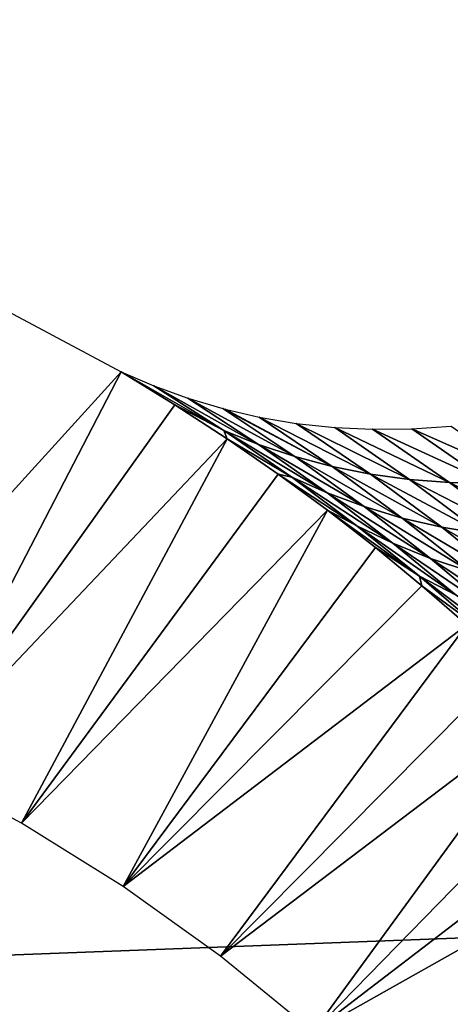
# Model space of a CAD drawing. Header units: millimetres. Extents: x -100 to 100, y -30 to 32.
# Tile 100 of 127: x -4.963 to -4.711, y 10.351 to 10.93. Entities that reach past the tile are written whole.
import ezdxf

# ---------------------------------------------------------------- set-up
doc = ezdxf.new("R2010")
doc.units = ezdxf.units.MM
doc.header["$LTSCALE"] = 81.481481
for name, color, linetype in [('3', 7, 'CONTINUOUS'), ('53', 7, 'CONTINUOUS'), ('6', 7, 'CONTINUOUS'), ('61', 7, 'CONTINUOUS'), ('62', 7, 'CONTINUOUS'), ('65', 7, 'CONTINUOUS'), ('69', 7, 'CONTINUOUS'), ('71', 7, 'CONTINUOUS'), ('75', 7, 'CONTINUOUS'), ('81', 7, 'CONTINUOUS'), ('83', 7, 'CONTINUOUS')]:
    doc.layers.add(name, color=color, linetype=linetype)

msp = doc.modelspace()

# ---------------------------------------------------------------- linework, layer by layer
at = {"layer": '3', "color": 7, "linetype": 'Continuous'}
for points in [[(-100, 30, -2), (100, 30, -2), (-100, -30, -2), (-100, 30, -2)], [(-100, -30, -2), (100, 30, -2), (100, -30, -2), (-100, -30, -2)]]:
    msp.add_3dface(points, dxfattribs=at)
at = {"layer": '53', "color": 7, "linetype": 'Continuous'}
for points in [[(79, 27.8, 669.2), (-79, 27.8, 669.2), (79, -27.8, 669.2), (79, 27.8, 669.2)], [(79, -27.8, 669.2), (-79, 27.8, 669.2), (-79, -27.8, 669.2), (79, -27.8, 669.2)]]:
    msp.add_3dface(points, dxfattribs=at)
at = {"layer": '6', "color": 7, "linetype": 'Continuous'}
for points in [[(-98, -28), (98, -28), (-98, 28), (-98, -28)], [(-98, 28), (98, -28), (98, 28), (-98, 28)]]:
    msp.add_3dface(points, dxfattribs=at)
at = {"layer": '61', "color": 7, "linetype": 'Continuous'}
for points in [[(51, 23, 14), (51, -23, 14), (-50, -23, 14), (51, 23, 14)], [(-50, 23, 14), (51, 23, 14), (-50, -23, 14), (-50, 23, 14)]]:
    msp.add_3dface(points, dxfattribs=at)
at = {"layer": '62', "color": 7, "linetype": 'Continuous'}
for points in [[(-50, -23, 18), (51, -23, 18), (-50, 23, 18), (-50, -23, 18)], [(-50, 23, 18), (51, -23, 18), (51, 23, 18), (-50, 23, 18)]]:
    msp.add_3dface(points, dxfattribs=at)
at = {"layer": '65', "linetype": 'Continuous'}
for points in [[(38, 12, 3.1), (-46, 16, 3.1), (-5.36513, 10.36551, 3.1), (38, 12, 3.1)], [(38, 3, 3.1), (38, 12, 3.1), (-5.36513, 10.36551, 3.1), (38, 3, 3.1)], [(-5.2521, 10.33932, 3.1), (38, 3, 3.1), (-5.36513, 10.36551, 3.1), (-5.2521, 10.33932, 3.1)]]:
    msp.add_3dface(points, dxfattribs=at)
at = {"layer": '69', "color": 253, "linetype": 'Continuous', "true_color": 0xaab4c3}
for points in [[(-4.90379, 10.72291, 10.58499), (-5.08838, 10.51995, 3.1), (-5.00785, 10.77822, 10.82156), (-4.90379, 10.72291, 10.58499)], [(-5.02428, 10.49091, 3.1), (-5.08838, 10.51995, 3.1), (-4.90379, 10.72291, 10.58499), (-5.02428, 10.49091, 3.1)], [(-4.87221, 10.70357, 10.50722), (-5.02428, 10.49091, 3.1), (-4.90379, 10.72291, 10.58499), (-4.87221, 10.70357, 10.50722)], [(-4.84148, 10.68354, 10.42941), (-5.02428, 10.49091, 3.1), (-4.87221, 10.70357, 10.50722), (-4.84148, 10.68354, 10.42941)], [(-4.96227, 10.45776, 3.1), (-5.02428, 10.49091, 3.1), (-4.84148, 10.68354, 10.42941), (-4.96227, 10.45776, 3.1)], [(-4.81161, 10.66285, 10.35157), (-4.96227, 10.45776, 3.1), (-4.84148, 10.68354, 10.42941), (-4.81161, 10.66285, 10.35157)], [(-4.78261, 10.64154, 10.27369), (-4.96227, 10.45776, 3.1), (-4.81161, 10.66285, 10.35157), (-4.78261, 10.64154, 10.27369)], [(-4.90259, 10.42066, 3.1), (-4.96227, 10.45776, 3.1), (-4.78261, 10.64154, 10.27369), (-4.90259, 10.42066, 3.1)], [(-4.75448, 10.61964, 10.19578), (-4.90259, 10.42066, 3.1), (-4.78261, 10.64154, 10.27369), (-4.75448, 10.61964, 10.19578)], [(-4.72722, 10.5972, 10.11784), (-4.90259, 10.42066, 3.1), (-4.75448, 10.61964, 10.19578), (-4.72722, 10.5972, 10.11784)], [(-4.7009, 10.57428, 10.03984), (-4.90259, 10.42066, 3.1), (-4.72722, 10.5972, 10.11784), (-4.7009, 10.57428, 10.03984)], [(-4.84547, 10.37975, 3.1), (-4.90259, 10.42066, 3.1), (-4.7009, 10.57428, 10.03984), (-4.84547, 10.37975, 3.1)], [(-4.67553, 10.55094, 9.96179), (-4.84547, 10.37975, 3.1), (-4.7009, 10.57428, 10.03984), (-4.67553, 10.55094, 9.96179)], [(-4.65103, 10.52716, 9.88371), (-4.84547, 10.37975, 3.1), (-4.67553, 10.55094, 9.96179), (-4.65103, 10.52716, 9.88371)], [(-4.79115, 10.3352, 3.1), (-4.84547, 10.37975, 3.1), (-4.65103, 10.52716, 9.88371), (-4.79115, 10.3352, 3.1)], [(-4.62735, 10.50293, 9.80561), (-4.79115, 10.3352, 3.1), (-4.65103, 10.52716, 9.88371), (-4.62735, 10.50293, 9.80561)], [(-4.60443, 10.47822, 9.72752), (-4.79115, 10.3352, 3.1), (-4.62735, 10.50293, 9.80561), (-4.60443, 10.47822, 9.72752)], [(-4.58223, 10.453, 9.64945), (-4.79115, 10.3352, 3.1), (-4.60443, 10.47822, 9.72752), (-4.58223, 10.453, 9.64945)], [(-4.73983, 10.28718, 3.1), (-4.79115, 10.3352, 3.1), (-4.58223, 10.453, 9.64945), (-4.73983, 10.28718, 3.1)], [(-4.56079, 10.42733, 9.57138), (-4.73983, 10.28718, 3.1), (-4.58223, 10.453, 9.64945), (-4.56079, 10.42733, 9.57138)], [(-4.54016, 10.40128, 9.49326), (-4.73983, 10.28718, 3.1), (-4.56079, 10.42733, 9.57138), (-4.54016, 10.40128, 9.49326)], [(-4.69175, 10.23589, 3.1), (-4.73983, 10.28718, 3.1), (-4.54016, 10.40128, 9.49326), (-4.69175, 10.23589, 3.1)]]:
    msp.add_3dface(points, dxfattribs=at)
at = {"layer": '71', "color": 253, "linetype": 'Continuous', "true_color": 0xaab4c3}
for points in [[(-4.87221, 10.70357, 10.50722), (-4.90379, 10.72291, 10.58499), (-4.84352, 10.68842, 10.49804), (-4.87221, 10.70357, 10.50722)], [(-4.90379, 10.72291, 10.58499), (-4.88471, 10.71464, 10.59873), (-4.84352, 10.68842, 10.49804), (-4.90379, 10.72291, 10.58499)], [(-4.86466, 10.70734, 10.6127), (-4.82307, 10.68015, 10.51221), (-4.88471, 10.71464, 10.59873), (-4.86466, 10.70734, 10.6127)], [(-4.88471, 10.71464, 10.59873), (-4.82307, 10.68015, 10.51221), (-4.84352, 10.68842, 10.49804), (-4.88471, 10.71464, 10.59873)], [(-4.84148, 10.68354, 10.42941), (-4.87221, 10.70357, 10.50722), (-4.84352, 10.68842, 10.49804), (-4.84148, 10.68354, 10.42941)], [(-4.84419, 10.70126, 10.62653), (-4.80186, 10.67308, 10.5264), (-4.86466, 10.70734, 10.6127), (-4.84419, 10.70126, 10.62653)], [(-4.86466, 10.70734, 10.6127), (-4.80186, 10.67308, 10.5264), (-4.82307, 10.68015, 10.51221), (-4.86466, 10.70734, 10.6127)], [(-4.84268, 10.70087, 10.62753), (-4.77996, 10.66725, 10.54054), (-4.84419, 10.70126, 10.62653), (-4.84268, 10.70087, 10.62753)], [(-4.84419, 10.70126, 10.62653), (-4.77996, 10.66725, 10.54054), (-4.80186, 10.67308, 10.5264), (-4.84419, 10.70126, 10.62653)], [(-4.82279, 10.6963, 10.64053), (-4.77996, 10.66725, 10.54054), (-4.84268, 10.70087, 10.62753), (-4.82279, 10.6963, 10.64053)], [(-4.80097, 10.69261, 10.65435), (-4.75744, 10.66274, 10.55457), (-4.82279, 10.6963, 10.64053), (-4.80097, 10.69261, 10.65435)], [(-4.82279, 10.6963, 10.64053), (-4.75744, 10.66274, 10.55457), (-4.77996, 10.66725, 10.54054), (-4.82279, 10.6963, 10.64053)], [(-4.77824, 10.69018, 10.66828), (-4.7344, 10.65958, 10.56843), (-4.80097, 10.69261, 10.65435), (-4.77824, 10.69018, 10.66828)], [(-4.80097, 10.69261, 10.65435), (-4.7344, 10.65958, 10.56843), (-4.75744, 10.66274, 10.55457), (-4.80097, 10.69261, 10.65435)], [(-4.84148, 10.68354, 10.42941), (-4.84352, 10.68842, 10.49804), (-4.80366, 10.661, 10.39708), (-4.84148, 10.68354, 10.42941)], [(-4.82307, 10.68015, 10.51221), (-4.78283, 10.65175, 10.41146), (-4.84352, 10.68842, 10.49804), (-4.82307, 10.68015, 10.51221)], [(-4.84352, 10.68842, 10.49804), (-4.78283, 10.65175, 10.41146), (-4.80366, 10.661, 10.39708), (-4.84352, 10.68842, 10.49804)], [(-4.75613, 10.68915, 10.6814), (-4.71093, 10.65782, 10.58206), (-4.77824, 10.69018, 10.66828), (-4.75613, 10.68915, 10.6814)], [(-4.77824, 10.69018, 10.66828), (-4.71093, 10.65782, 10.58206), (-4.7344, 10.65958, 10.56843), (-4.77824, 10.69018, 10.66828)], [(-4.73319, 10.68941, 10.69458), (-4.68714, 10.65748, 10.59538), (-4.75613, 10.68915, 10.6814), (-4.73319, 10.68941, 10.69458)], [(-4.75613, 10.68915, 10.6814), (-4.68714, 10.65748, 10.59538), (-4.71093, 10.65782, 10.58206), (-4.75613, 10.68915, 10.6814)], [(-4.71009, 10.69102, 10.70741), (-4.66311, 10.65856, 10.60833), (-4.73319, 10.68941, 10.69458), (-4.71009, 10.69102, 10.70741)], [(-4.73319, 10.68941, 10.69458), (-4.66311, 10.65856, 10.60833), (-4.68714, 10.65748, 10.59538), (-4.73319, 10.68941, 10.69458)], [(-4.81161, 10.66285, 10.35157), (-4.84148, 10.68354, 10.42941), (-4.80366, 10.661, 10.39708), (-4.81161, 10.66285, 10.35157)], [(-4.80186, 10.67308, 10.5264), (-4.76116, 10.64372, 10.42586), (-4.82307, 10.68015, 10.51221), (-4.80186, 10.67308, 10.5264)], [(-4.82307, 10.68015, 10.51221), (-4.76116, 10.64372, 10.42586), (-4.78283, 10.65175, 10.41146), (-4.82307, 10.68015, 10.51221)], [(-4.77996, 10.66725, 10.54054), (-4.7387, 10.63699, 10.44021), (-4.80186, 10.67308, 10.5264), (-4.77996, 10.66725, 10.54054)], [(-4.80186, 10.67308, 10.5264), (-4.7387, 10.63699, 10.44021), (-4.76116, 10.64372, 10.42586), (-4.80186, 10.67308, 10.5264)], [(-4.75744, 10.66274, 10.55457), (-4.71554, 10.63163, 10.45445), (-4.77996, 10.66725, 10.54054), (-4.75744, 10.66274, 10.55457)], [(-4.77996, 10.66725, 10.54054), (-4.71554, 10.63163, 10.45445), (-4.7387, 10.63699, 10.44021), (-4.77996, 10.66725, 10.54054)], [(-4.78261, 10.64154, 10.27369), (-4.81161, 10.66285, 10.35157), (-4.76534, 10.63251, 10.29571), (-4.78261, 10.64154, 10.27369)], [(-4.81161, 10.66285, 10.35157), (-4.80366, 10.661, 10.39708), (-4.76534, 10.63251, 10.29571), (-4.81161, 10.66285, 10.35157)], [(-4.78283, 10.65175, 10.41146), (-4.74419, 10.62224, 10.3103), (-4.80366, 10.661, 10.39708), (-4.78283, 10.65175, 10.41146)], [(-4.80366, 10.661, 10.39708), (-4.74419, 10.62224, 10.3103), (-4.76534, 10.63251, 10.29571), (-4.80366, 10.661, 10.39708)], [(-4.7344, 10.65958, 10.56843), (-4.69179, 10.6277, 10.4685), (-4.75744, 10.66274, 10.55457), (-4.7344, 10.65958, 10.56843)], [(-4.75744, 10.66274, 10.55457), (-4.69179, 10.6277, 10.4685), (-4.71554, 10.63163, 10.45445), (-4.75744, 10.66274, 10.55457)], [(-4.71093, 10.65782, 10.58206), (-4.66754, 10.62522, 10.48229), (-4.7344, 10.65958, 10.56843), (-4.71093, 10.65782, 10.58206)], [(-4.7344, 10.65958, 10.56843), (-4.66754, 10.62522, 10.48229), (-4.69179, 10.6277, 10.4685), (-4.7344, 10.65958, 10.56843)], [(-4.68714, 10.65748, 10.59538), (-4.6429, 10.62424, 10.49577), (-4.71093, 10.65782, 10.58206), (-4.68714, 10.65748, 10.59538)], [(-4.71093, 10.65782, 10.58206), (-4.6429, 10.62424, 10.49577), (-4.66754, 10.62522, 10.48229), (-4.71093, 10.65782, 10.58206)], [(-4.76116, 10.64372, 10.42586), (-4.72209, 10.61324, 10.32492), (-4.78283, 10.65175, 10.41146), (-4.76116, 10.64372, 10.42586)], [(-4.78283, 10.65175, 10.41146), (-4.72209, 10.61324, 10.32492), (-4.74419, 10.62224, 10.3103), (-4.78283, 10.65175, 10.41146)], [(-4.75448, 10.61964, 10.19578), (-4.78261, 10.64154, 10.27369), (-4.72853, 10.60296, 10.19394), (-4.75448, 10.61964, 10.19578)], [(-4.78261, 10.64154, 10.27369), (-4.76534, 10.63251, 10.29571), (-4.72853, 10.60296, 10.19394), (-4.78261, 10.64154, 10.27369)], [(-4.7387, 10.63699, 10.44021), (-4.69912, 10.60558, 10.33949), (-4.76116, 10.64372, 10.42586), (-4.7387, 10.63699, 10.44021)], [(-4.76116, 10.64372, 10.42586), (-4.69912, 10.60558, 10.33949), (-4.72209, 10.61324, 10.32492), (-4.76116, 10.64372, 10.42586)], [(-4.71554, 10.63163, 10.45445), (-4.67536, 10.59935, 10.35393), (-4.7387, 10.63699, 10.44021), (-4.71554, 10.63163, 10.45445)], [(-4.7387, 10.63699, 10.44021), (-4.67536, 10.59935, 10.35393), (-4.69912, 10.60558, 10.33949), (-4.7387, 10.63699, 10.44021)], [(-4.74419, 10.62224, 10.3103), (-4.70711, 10.59167, 10.20876), (-4.76534, 10.63251, 10.29571), (-4.74419, 10.62224, 10.3103)], [(-4.76534, 10.63251, 10.29571), (-4.70711, 10.59167, 10.20876), (-4.72853, 10.60296, 10.19394), (-4.76534, 10.63251, 10.29571)], [(-4.69179, 10.6277, 10.4685), (-4.65093, 10.5946, 10.36818), (-4.71554, 10.63163, 10.45445), (-4.69179, 10.6277, 10.4685)], [(-4.71554, 10.63163, 10.45445), (-4.65093, 10.5946, 10.36818), (-4.67536, 10.59935, 10.35393), (-4.71554, 10.63163, 10.45445)], [(-4.72722, 10.5972, 10.11784), (-4.75448, 10.61964, 10.19578), (-4.72853, 10.60296, 10.19394), (-4.72722, 10.5972, 10.11784)], [(-4.72209, 10.61324, 10.32492), (-4.68464, 10.58167, 10.2236), (-4.74419, 10.62224, 10.3103), (-4.72209, 10.61324, 10.32492)], [(-4.74419, 10.62224, 10.3103), (-4.68464, 10.58167, 10.2236), (-4.70711, 10.59167, 10.20876), (-4.74419, 10.62224, 10.3103)], [(-4.69912, 10.60558, 10.33949), (-4.66119, 10.57306, 10.23839), (-4.72209, 10.61324, 10.32492), (-4.69912, 10.60558, 10.33949)], [(-4.72209, 10.61324, 10.32492), (-4.66119, 10.57306, 10.23839), (-4.68464, 10.58167, 10.2236), (-4.72209, 10.61324, 10.32492)], [(-4.72722, 10.5972, 10.11784), (-4.72853, 10.60296, 10.19394), (-4.69322, 10.5724, 10.09182), (-4.72722, 10.5972, 10.11784)], [(-4.70711, 10.59167, 10.20876), (-4.67158, 10.56006, 10.10686), (-4.72853, 10.60296, 10.19394), (-4.70711, 10.59167, 10.20876)], [(-4.72853, 10.60296, 10.19394), (-4.67158, 10.56006, 10.10686), (-4.69322, 10.5724, 10.09182), (-4.72853, 10.60296, 10.19394)], [(-4.7009, 10.57428, 10.03984), (-4.72722, 10.5972, 10.11784), (-4.69322, 10.5724, 10.09182), (-4.7009, 10.57428, 10.03984)]]:
    msp.add_3dface(points, dxfattribs=at)
at = {"layer": '75', "linetype": 'Continuous'}
for points in [[(-79.5, -27.2149, 665.5), (-79.5, 29, 665.5), (79.5, 29, 665.5), (-79.5, -27.2149, 665.5)], [(79.5, -27.2149, 665.5), (-79.5, -27.2149, 665.5), (79.5, 29, 665.5), (79.5, -27.2149, 665.5)]]:
    msp.add_3dface(points, dxfattribs=at)
at = {"layer": '81', "linetype": 'Continuous'}
for points in [[(-79.5, 28.21493, 21.1358), (-60.32829, 28.10151, 22.38335), (79.5, -30.20258, 663.72839), (-79.5, 28.21493, 21.1358)], [(-79.5, -30.20258, 663.72839), (-79.5, 28.21493, 21.1358), (79.5, -30.20258, 663.72839), (-79.5, -30.20258, 663.72839)], [(-60.32829, 28.10151, 22.38335), (-60.17171, 28.10151, 22.38335), (79.5, -30.20258, 663.72839), (-60.32829, 28.10151, 22.38335)], [(-60.17171, 28.10151, 22.38335), (60.17171, 28.10151, 22.38335), (79.5, -30.20258, 663.72839), (-60.17171, 28.10151, 22.38335)]]:
    msp.add_3dface(points, dxfattribs=at)
at = {"layer": '83', "linetype": 'Continuous'}
for points in [[(79.5, 29.70877, 21.27161), (60.3398, 29.60777, 22.38257), (-79.5, -28.70874, 663.8642), (79.5, 29.70877, 21.27161)], [(79.5, -28.70874, 663.8642), (79.5, 29.70877, 21.27161), (-79.5, -28.70874, 663.8642), (79.5, -28.70874, 663.8642)], [(60.3398, 29.60777, 22.38257), (60.18235, 29.60764, 22.38397), (-79.5, -28.70874, 663.8642), (60.3398, 29.60777, 22.38257)], [(60.18235, 29.60764, 22.38397), (-60.18235, 29.60764, 22.38397), (-79.5, -28.70874, 663.8642), (60.18235, 29.60764, 22.38397)]]:
    msp.add_3dface(points, dxfattribs=at)

doc.saveas('drawing.dxf')
